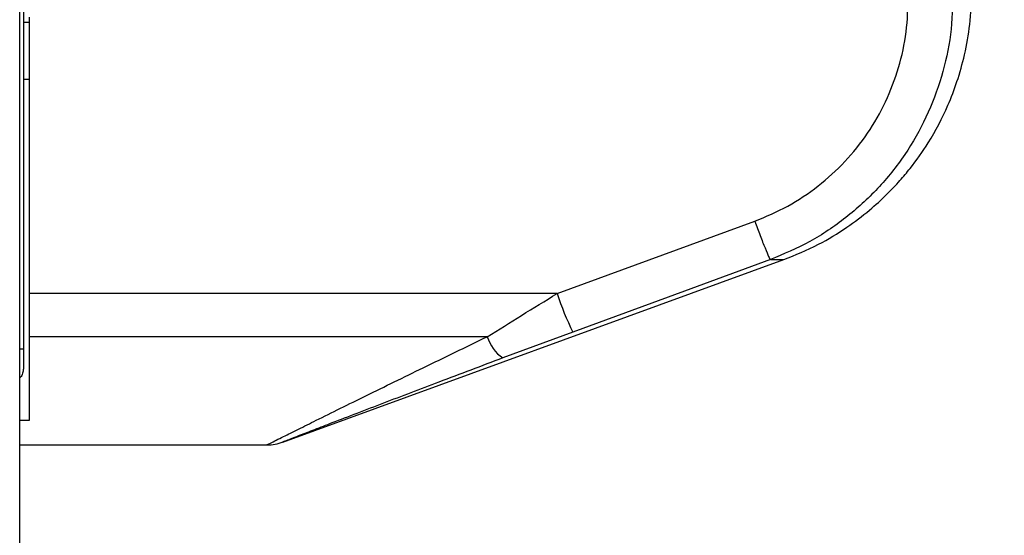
# Paper-space layout '4M DUO Surface plate' of a CAD drawing. Header units: millimetres. Extents: x 20 to 26560, y 40 to 17993.
# Tile 23 of 87: x 9228 to 9400, y 5926 to 6017. Entities that reach past the tile are written whole.
import ezdxf

# ---------------------------------------------------------------- set-up
doc = ezdxf.new("R2010")
doc.units = ezdxf.units.MM
doc.layers.add('COMPONENT_GEOMETRY', color=7, linetype='Continuous')
doc.styles.add('SLDTEXTSTYLE0', font='TXT', dxfattribs={"width": 0.75})
doc.dimstyles.new('SLDDIMSTYLE0', dxfattribs={"dimtxt": 150, "dimasz": 6.604, "dimexe": 0, "dimexo": 0.0625, "dimgap": 37.5, "dimtad": 0, "dimtih": 1, "dimtoh": 1, "dimdec": 0, "dimlfac": 0.5, "dimrnd": 1e-09, "dimzin": 12, "dimdsep": 46, "dimtxsty": 'SLDTEXTSTYLE0', "dimsah": 1, "dimcen": 0.09, "dimadec": 0, "dimazin": 3, "dimtfac": 1, "dimtdec": 0, "dimtofl": 0, "dimtmove": 0, "dimatfit": 3, "dimfxl": 1, "dimfrac": 2, "dimtolj": 1, "dimtzin": 12, "dimarcsym": 0})

# ---------------------------------------------------------------- blocks, each defined once
blk = doc.blocks.new('_D_12')
at = {"layer": 'COMPONENT_GEOMETRY', "color": 7, "ltscale": 2}
for p, q in [((1221.8, 6645.11), (1221.8, 3012.82)), ((9418.46, 2304.87), (9418.46, 3025.52)), ((1221.8, 3019.17), (5098.47, 3019.17)), ((9418.46, 3019.17), (5541.8, 3019.17))]:
    blk.add_line(p, q, dxfattribs=at)
for points in [[(1221.8, 3019.17), (1228.41, 3018.16), (1228.41, 3020.19)], [(9418.46, 3019.17), (9411.86, 3020.19), (9411.86, 3018.16)]]:
    blk.add_solid(points, dxfattribs=at)
at = {"layer": 'COMPONENT_GEOMETRY', "color": 7, "ltscale": 2, "insert": (5098.47, 3093.47), "char_height": 150, "attachment_point": 1, "style": 'SLDTEXTSTYLE0'}
blk.add_mtext('4098', dxfattribs=at)

psp = doc.layouts.new('4M DUO Surface plate')

# ---------------------------------------------------------------- linework, layer by layer
at = {"color": 7, "linetype": 'Continuous', "lineweight": 25, "ltscale": 2}
for p, q in [((9228.02, 2354.33), (9228.02, 6571.88)), ((9228.66, 6571.31), (9228.66, 5959.14)), ((9229.66, 6017.21), (9229.66, 5968.81)), ((9229.66, 6016.27), (9228.66, 6016.27)), ((9228.66, 6006.31), (9229.66, 6006.31)), ((9322.08, 5968.81), (9356.67, 5981.47)), ((9274.05, 5942.81), (9361.76, 5974.74)), ((9322.08, 5968.81), (9229.66, 5968.81)), ((9229.66, 5968.81), (9229.66, 5961.26)), ((9324.81, 5962.07), (9312.59, 5957.54)), ((9309.86, 5961.26), (9229.66, 5961.26)), ((9229.66, 5961.26), (9229.66, 5946.57)), ((9228.66, 5959.14), (9228.66, 5955.65)), ((9229.66, 5946.57), (9228.02, 5946.57)), ((9228.02, 5942.31), (9271.31, 5942.31))]:
    psp.add_line(p, q, dxfattribs=at)
at = {"color": 8, "linetype": 'Continuous', "lineweight": 25, "ltscale": 2}
for p, q in [((9359.41, 5974.74), (9361.76, 5974.74)), ((9228.02, 5959.14), (9228.66, 5959.14))]:
    psp.add_line(p, q, dxfattribs=at)
at = {"color": 7, "linetype": 'Continuous', "lineweight": 25, "ltscale": 2, "flags": 128}
psp.add_lwpolyline([(9359.41, 5974.74), (9344.39, 5969.24), (9324.81, 5962.07)], dxfattribs=at)
at = {"color": 7, "linetype": 'Continuous', "lineweight": 25, "ltscale": 4}
for centre, radius, start, end in [((9379.68, 5988.24), 60.79, 198.6476, 205.5032), ((9316.4, 5963.2), 6.82, 196.5303, 236.077), ((9271.25, 5950.31), 8, 270.4534, 291.2251)]:
    psp.add_arc(centre, radius, start, end, dxfattribs=at)
at = {"color": 7, "linetype": 'Continuous', "lineweight": 25, "ltscale": 2}
for points, knots in [([(9391.38, 6021.72), (9391.31, 6019.19), (9391.17, 6014.14), (9389.51, 6006.71), (9386.84, 5999.61), (9383.08, 5993), (9378.33, 5987.07), (9372.71, 5981.96), (9366.41, 5977.69), (9361.74, 5975.72), (9359.41, 5974.74)], [0, 0, 0, 0, 0.125078, 0.249956, 0.375349, 0.500002, 0.625552, 0.749896, 0.87499, 1, 1, 1, 1]), ([(9361.76, 5974.74), (9363.81, 5975.58), (9367.65, 5977.15), (9372.62, 5980.18), (9376.59, 5983.18), (9379.66, 5985.97), (9382, 5988.43), (9384.48, 5991.39), (9387.5, 5995.67), (9390.19, 6000.81), (9392.19, 6006.02), (9393.51, 6010.74), (9394.46, 6016.04), (9394.59, 6019.77), (9394.66, 6021.72)], [0, 0, 0, 0, 0.10865, 0.203682, 0.285091, 0.352854, 0.406967, 0.452198, 0.542478, 0.663818, 0.736206, 0.816373, 0.904302, 1, 1, 1, 1]), ([(9356.67, 5981.47), (9358.63, 5982.29), (9362.55, 5983.94), (9367.85, 5987.52), (9372.57, 5991.8), (9376.57, 5996.77), (9379.73, 6002.33), (9381.98, 6008.31), (9383.38, 6014.57), (9383.49, 6018.83), (9383.54, 6020.95)], [0, 0, 0, 0, 0.124405, 0.249474, 0.373855, 0.498989, 0.623386, 0.749223, 0.8747, 1, 1, 1, 1]), ([(9356.67, 5981.47), (9356.99, 5980.62), (9357.65, 5978.87), (9358.51, 5976.67), (9359.16, 5975.13), (9359.33, 5974.86), (9359.41, 5974.74)], [0, 0, 0, 0, 0.241934, 0.499999, 0.758065, 1, 1, 1, 1]), ([(9309.86, 5961.26), (9311.85, 5962.5), (9315.86, 5965), (9320, 5967.53), (9322.08, 5968.81)], [0, 0, 0, 0, 0.496617, 1, 1, 1, 1]), ([(9312.59, 5957.54), (9308.84, 5956.13), (9301.73, 5953.45), (9291.6, 5949.59), (9284.34, 5946.8), (9279.56, 5944.95), (9276.72, 5943.85), (9274.54, 5943), (9274.16, 5942.86), (9273.99, 5942.79)], [0, 0, 0, 0, 0.242161, 0.458268, 0.673438, 0.754304, 0.83496, 0.929923, 1, 1, 1, 1]), ([(9228.66, 5955.65), (9228.63, 5955.38), (9228.58, 5954.85), (9228.31, 5954.29), (9228.06, 5954.1), (9228.02, 5954.07)], [0, 0, 0, 0, 0.458034, 0.917942, 1, 1, 1, 1])]:
    psp.add_open_spline(points, degree=3, knots=knots, dxfattribs=at)
at = {"color": 8, "linetype": 'Continuous', "lineweight": 25, "ltscale": 2}
psp.add_open_spline([(9271.31, 5942.34), (9271.29, 5942.33), (9271.11, 5942.24), (9271.94, 5942.65), (9273.86, 5943.61), (9276.77, 5945.06), (9280.11, 5946.72), (9284.11, 5948.7), (9290.28, 5951.74), (9298.83, 5955.92), (9306.09, 5959.44), (9309.86, 5961.26)], degree=3, knots=[0, 0, 0, 0, 0.00994, 0.088499, 0.191157, 0.272726, 0.356266, 0.458498, 0.560831, 0.772366, 1, 1, 1, 1], dxfattribs=at)

# ---------------------------------------------------------------- dimensions: what is measured, and where the dimension line sits
at = {"layer": 'COMPONENT_GEOMETRY', "color": 7, "ltscale": 2}
dim = psp.add_linear_dim(base=(1221.8, 3019.17), p1=(9418.46, 2302.33), p2=(1221.8, 6647.65), dimstyle='SLDDIMSTYLE0', dxfattribs=at)
dim.commit()
dim.dimension.update_dxf_attribs({"geometry": '_D_12', "text_midpoint": (5320.13, 3019.17), "dimtype": 160})

doc.saveas('drawing.dxf')
